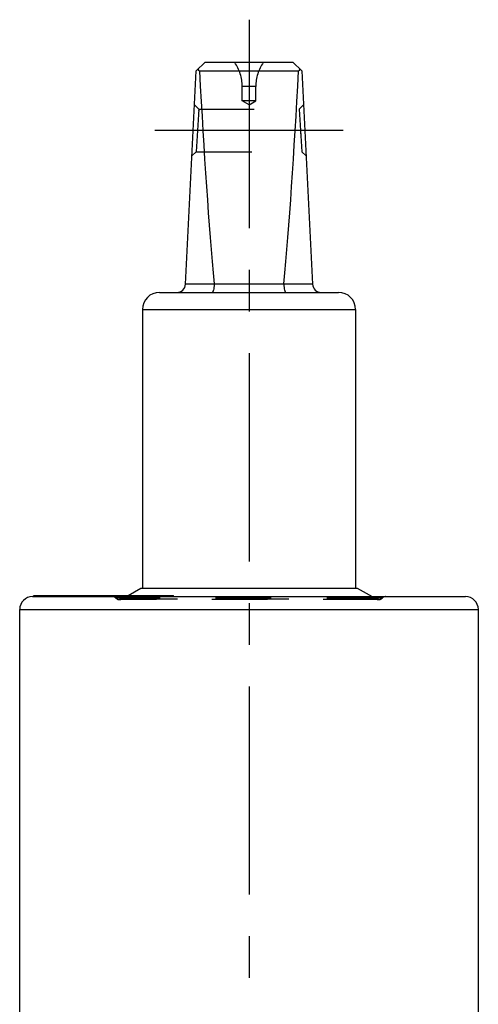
# Model space of a CAD drawing. Header units: millimetres. Extents: x 0 to 1000, y 0 to 1000.
# Tile 2 of 2: x 438 to 491, y 518 to 633. Entities that reach past the tile are written whole.
import ezdxf

# ---------------------------------------------------------------- set-up
doc = ezdxf.new("R2010")
doc.units = ezdxf.units.MM
doc.header["$LTSCALE"] = 65.185185
doc.linetypes.add('CENTER', pattern=[0.6, 0.375, -0.075, 0.075, -0.075])
doc.linetypes.add('HIDDEN', pattern=[0.2, 0.1, -0.1])
doc.layers.get('0').update_dxf_attribs({"linetype": 'CONTINUOUS'})
for name, color, linetype in [('ACHSEN_S', 7, 'CONTINUOUS'), ('DEFAULT_2', 8, 'HIDDEN'), ('KOERPER', 7, 'CONTINUOUS'), ('KONST.EL_MIT_GEO', 7, 'CONTINUOUS'), ('SCHNITT', 7, 'CONTINUOUS')]:
    doc.layers.add(name, color=color, linetype=linetype)

msp = doc.modelspace()

# ---------------------------------------------------------------- linework, layer by layer
at = {"color": 7, "linetype": 'Continuous'}
for p, q in [((457.02, 602.3), (458.28, 627.35)), ((458.28, 627.35), (459.33, 628.35)), ((458.66, 627.35), (470.29, 627.35)), ((459.33, 628.35), (469.63, 628.35)), ((470.68, 627.35), (469.63, 628.35)), ((470.68, 627.35), (471.93, 602.3)), ((457.03, 602.35), (460.38, 602.35)), ((468.57, 602.3), (460.38, 602.3)), ((468.57, 602.35), (471.93, 602.35)), ((453.98, 601.35), (474.98, 601.35)), ((451.98, 599.35), (451.98, 566.65)), ((451.98, 599.35), (476.98, 599.35)), ((476.98, 599.35), (476.98, 566.65))]:
    msp.add_line(p, q, dxfattribs=at)
for centre, radius, start, end in [((456.03, 602.35), 1, 270, 357.14), ((459.9, 602.31), 0.483, 359.2765, 5.2), ((469.05, 602.31), 0.483, 174.8, 180.7235), ((472.93, 602.35), 1, 182.86, 270), ((453.98, 599.35), 2, 90, 180), ((474.98, 599.35), 2, 0, 90)]:
    msp.add_arc(centre, radius, start, end, dxfattribs=at)
for centre, major_axis, ratio, start_param, end_param in [((464.48, 633.25), (8.5, 0), 0.951289, -2.356194, -2.324149), ((464.48, 751.45), (0, 170.14), 0.049958, -3.894945, -3.644174), ((464.48, 751.45), (0, 170.14), 0.049958, -2.639011, -2.38824), ((464.48, 633.25), (8.5, 0), 0.951289, -0.817444, -0.785398)]:
    msp.add_ellipse(centre, major_axis=major_axis, ratio=ratio, start_param=start_param, end_param=end_param, dxfattribs=at)
for points in [[(460.38, 602.3), (460.38, 602.18), (460.37, 601.95), (460.33, 601.68), (460.27, 601.51), (460.23, 601.42), (460.17, 601.35), (460.14, 601.35)], [(468.57, 602.3), (468.57, 602.18), (468.58, 601.95), (468.63, 601.68), (468.68, 601.51), (468.72, 601.42), (468.78, 601.35), (468.82, 601.35)]]:
    msp.add_open_spline(points, degree=3, knots=[0, 0, 0, 0, 0.367027, 0.675021, 0.794758, 0.888218, 1, 1, 1, 1], dxfattribs=at)
at = {"layer": 'ACHSEN_S', "color": 40, "linetype": 'CENTER'}
msp.add_line((464.48, 633.35), (464.48, 366.65), dxfattribs=at)
at = {"layer": 'DEFAULT_2', "color": 8, "linetype": 'HIDDEN'}
for p, q in [((463.68, 623.83), (463.68, 625.52)), ((465.28, 625.52), (463.68, 625.52)), ((465.28, 623.83), (465.28, 625.52)), ((458.58, 622.85), (458.08, 623.37)), ((458.58, 622.85), (458.28, 617.85)), ((458.58, 622.85), (470.38, 622.85)), ((464.48, 623.35), (463.68, 623.83)), ((465.28, 623.83), (463.68, 623.83)), ((464.48, 623.35), (465.28, 623.83)), ((470.87, 623.37), (470.38, 622.85)), ((470.38, 622.85), (470.68, 617.85)), ((458.57, 622.69), (458.56, 622.61)), ((470.55, 619.97), (470.54, 620.16)), ((457.78, 617.37), (458.28, 617.85)), ((458.29, 618.01), (458.28, 617.95)), ((458.28, 617.85), (458.28, 617.85)), ((458.28, 617.85), (470.68, 617.85)), ((470.67, 617.95), (470.67, 617.9)), ((470.68, 617.85), (471.17, 617.37)), ((451.98, 566.65), (476.98, 566.65))]:
    msp.add_line(p, q, dxfattribs=at)
for centre, start, end in [((458.68, 625.52), 0, 34.4115), ((470.28, 625.52), 145.5885, 180)]:
    msp.add_arc(centre, 5, start, end, dxfattribs=at)
at = {"layer": 'KOERPER', "color": 7, "linetype": 'Continuous'}
for p, q in [((451.78, 566.65), (477.18, 566.65)), ((439.23, 565.65), (439.23, 565.8)), ((439.23, 565.8), (455.6, 565.8)), ((439.29, 565.65), (439.29, 565.8)), ((440.05, 565.65), (440.05, 565.8)), ((440.18, 565.65), (440.18, 565.8)), ((440.26, 565.65), (440.26, 565.8)), ((440.55, 565.65), (440.55, 565.8)), ((441.36, 565.65), (441.36, 565.8)), ((441.43, 565.65), (441.43, 565.8)), ((442.47, 565.65), (442.47, 565.8)), ((443.38, 565.65), (443.38, 565.8)), ((447.51, 565.65), (447.51, 565.8)), ((447.88, 565.65), (447.88, 565.8)), ((447.98, 565.65), (447.98, 565.8)), ((448.13, 565.65), (448.13, 565.8)), ((448.52, 565.65), (448.52, 565.8)), ((449.02, 565.65), (449.02, 565.8)), ((455.3, 565.65), (455.3, 565.8)), ((455.6, 565.65), (455.6, 565.8)), ((437.58, 502.12), (437.58, 564.15)), ((491.38, 515.15), (491.38, 564.15))]:
    msp.add_line(p, q, dxfattribs=at)
at = {"layer": 'KOERPER', "color": 8, "linetype": 'HIDDEN'}
for p, q in [((455.6, 565.65), (439.23, 565.65)), ((439.58, 565.65), (439.58, 565.8)), ((439.7, 565.65), (439.7, 565.8)), ((439.89, 565.65), (439.89, 565.8)), ((440.32, 565.65), (440.32, 565.8)), ((440.76, 565.65), (440.76, 565.8)), ((441.25, 565.65), (441.25, 565.8)), ((441.4, 565.65), (441.4, 565.8)), ((441.54, 565.65), (441.54, 565.8)), ((441.56, 565.65), (441.56, 565.8)), ((441.59, 565.65), (441.59, 565.8)), ((441.67, 565.65), (441.67, 565.8)), ((442.48, 565.65), (442.48, 565.8)), ((442.59, 565.65), (442.59, 565.8)), ((442.62, 565.65), (442.62, 565.8)), ((442.64, 565.65), (442.64, 565.8)), ((442.74, 565.65), (442.74, 565.8)), ((442.84, 565.65), (442.84, 565.8)), ((442.88, 565.65), (442.88, 565.8)), ((442.92, 565.65), (442.92, 565.8)), ((442.95, 565.65), (442.95, 565.8)), ((443.36, 565.65), (443.36, 565.8)), ((443.52, 565.65), (443.52, 565.8)), ((443.59, 565.65), (443.59, 565.8)), ((443.77, 565.65), (443.77, 565.8)), ((443.9, 565.65), (443.9, 565.8)), ((444.12, 565.65), (444.12, 565.8)), ((444.12, 565.65), (444.12, 565.8)), ((444.14, 565.65), (444.14, 565.8)), ((444.22, 565.65), (444.22, 565.8)), ((444.24, 565.65), (444.24, 565.8)), ((444.36, 565.65), (444.36, 565.8)), ((444.47, 565.65), (444.47, 565.8)), ((444.5, 565.65), (444.5, 565.8)), ((444.62, 565.65), (444.62, 565.8)), ((444.65, 565.65), (444.65, 565.8)), ((444.78, 565.65), (444.78, 565.8)), ((444.8, 565.65), (444.8, 565.8)), ((444.95, 565.65), (444.95, 565.8)), ((445.04, 565.65), (445.04, 565.8)), ((445.05, 565.65), (445.05, 565.8)), ((445.1, 565.65), (445.1, 565.8)), ((445.13, 565.65), (445.13, 565.8)), ((445.25, 565.65), (445.25, 565.8)), ((445.37, 565.65), (445.37, 565.8)), ((445.43, 565.65), (445.43, 565.8)), ((445.47, 565.65), (445.47, 565.8)), ((445.52, 565.65), (445.52, 565.8)), ((445.59, 565.65), (445.59, 565.8)), ((445.6, 565.65), (445.6, 565.8)), ((445.85, 565.65), (445.85, 565.8)), ((445.92, 565.65), (445.92, 565.8)), ((445.98, 565.65), (445.98, 565.8)), ((446.17, 565.65), (446.17, 565.8)), ((446.34, 565.65), (446.34, 565.8)), ((446.4, 565.65), (446.4, 565.8)), ((446.74, 565.65), (446.74, 565.8)), ((446.77, 565.65), (446.77, 565.8)), ((446.86, 565.65), (446.86, 565.8)), ((446.88, 565.65), (446.88, 565.8)), ((446.91, 565.65), (446.91, 565.8)), ((446.97, 565.65), (446.97, 565.8)), ((447.05, 565.65), (447.05, 565.8)), ((447.17, 565.65), (447.17, 565.8)), ((447.39, 565.65), (447.39, 565.8)), ((447.72, 565.65), (447.72, 565.8)), ((447.98, 565.65), (447.98, 565.8)), ((448.45, 565.65), (448.45, 565.8)), ((448.61, 565.65), (448.61, 565.8)), ((448.63, 565.65), (448.63, 565.8)), ((449.03, 565.65), (449.03, 565.8)), ((449.11, 565.65), (449.11, 565.8)), ((449.2, 565.65), (449.2, 565.8)), ((449.22, 565.65), (449.22, 565.8)), ((449.32, 565.65), (449.32, 565.8)), ((449.39, 565.65), (449.39, 565.8)), ((449.41, 565.65), (449.41, 565.8)), ((450.22, 565.65), (450.22, 565.8)), ((450.42, 565.65), (450.42, 565.8)), ((450.59, 565.65), (450.59, 565.8)), ((451.17, 565.65), (451.17, 565.8)), ((451.23, 565.65), (451.23, 565.8)), ((451.73, 565.65), (451.73, 565.8)), ((451.88, 565.65), (451.88, 565.8)), ((452.14, 565.65), (452.14, 565.8)), ((452.23, 565.65), (452.23, 565.8)), ((452.48, 565.65), (452.48, 565.8)), ((452.87, 565.65), (452.87, 565.8)), ((452.94, 565.65), (452.94, 565.8)), ((452.95, 565.65), (452.95, 565.8)), ((453.09, 565.65), (453.09, 565.8)), ((453.21, 565.65), (453.21, 565.8)), ((453.26, 565.65), (453.26, 565.8)), ((453.26, 565.65), (453.26, 565.8)), ((453.28, 565.65), (453.28, 565.8)), ((453.36, 565.65), (453.36, 565.8)), ((453.44, 565.65), (453.44, 565.8)), ((453.47, 565.65), (453.47, 565.8)), ((453.51, 565.65), (453.51, 565.8)), ((453.57, 565.65), (453.57, 565.8)), ((453.58, 565.65), (453.58, 565.8)), ((453.59, 565.65), (453.59, 565.8)), ((453.62, 565.65), (453.62, 565.8)), ((453.63, 565.65), (453.63, 565.8)), ((453.64, 565.65), (453.64, 565.8)), ((453.67, 565.65), (453.67, 565.8)), ((453.71, 565.65), (453.71, 565.8)), ((453.81, 565.65), (453.81, 565.8)), ((453.82, 565.65), (453.82, 565.8)), ((453.86, 565.65), (453.86, 565.8)), ((453.88, 565.65), (453.88, 565.8)), ((454.07, 565.65), (454.07, 565.8)), ((454.28, 565.65), (454.28, 565.8)), ((454.34, 565.65), (454.34, 565.8)), ((454.74, 565.65), (454.74, 565.8)), ((455.08, 565.65), (455.08, 565.8)), ((455.45, 565.65), (455.45, 565.8))]:
    msp.add_line(p, q, dxfattribs=at)
at = {"layer": 'KONST.EL_MIT_GEO', "color": 7, "linetype": 'Continuous'}
for p, q in [((450.3, 565.8), (451.78, 566.65)), ((477.18, 566.65), (478.91, 565.65)), ((439.08, 565.65), (489.88, 565.65)), ((437.58, 564.15), (491.38, 564.15))]:
    msp.add_line(p, q, dxfattribs=at)
at = {"layer": 'KONST.EL_MIT_GEO', "color": 8, "linetype": 'HIDDEN'}
for p, q in [((480.11, 565.49), (448.84, 565.49)), ((479.68, 565.3), (449.28, 565.3)), ((449.58, 565.38), (450.3, 565.8)), ((449.58, 565.38), (479.38, 565.38)), ((478.91, 565.65), (479.38, 565.38))]:
    msp.add_line(p, q, dxfattribs=at)
at = {"layer": 'KONST.EL_MIT_GEO', "color": 7, "linetype": 'Continuous'}
for centre, start, end in [((439.08, 564.15), 90, 180), ((489.88, 564.15), 0, 90)]:
    msp.add_arc(centre, 1.5, start, end, dxfattribs=at)
at = {"layer": 'KONST.EL_MIT_GEO', "color": 8, "linetype": 'HIDDEN'}
for centre, radius, start, end in [((448.47, 565.15), 0.5, 42.9859, 90), ((449.28, 565.9), 0.6, 222.9859, 300), ((479.68, 565.9), 0.6, 240, 317.0141), ((480.48, 565.15), 0.5, 90, 137.0141)]:
    msp.add_arc(centre, radius, start, end, dxfattribs=at)
at = {"layer": 'SCHNITT', "color": 40, "linetype": 'CENTER'}
msp.add_line((475.53, 620.35), (453.43, 620.35), dxfattribs=at)

doc.saveas('drawing.dxf')
